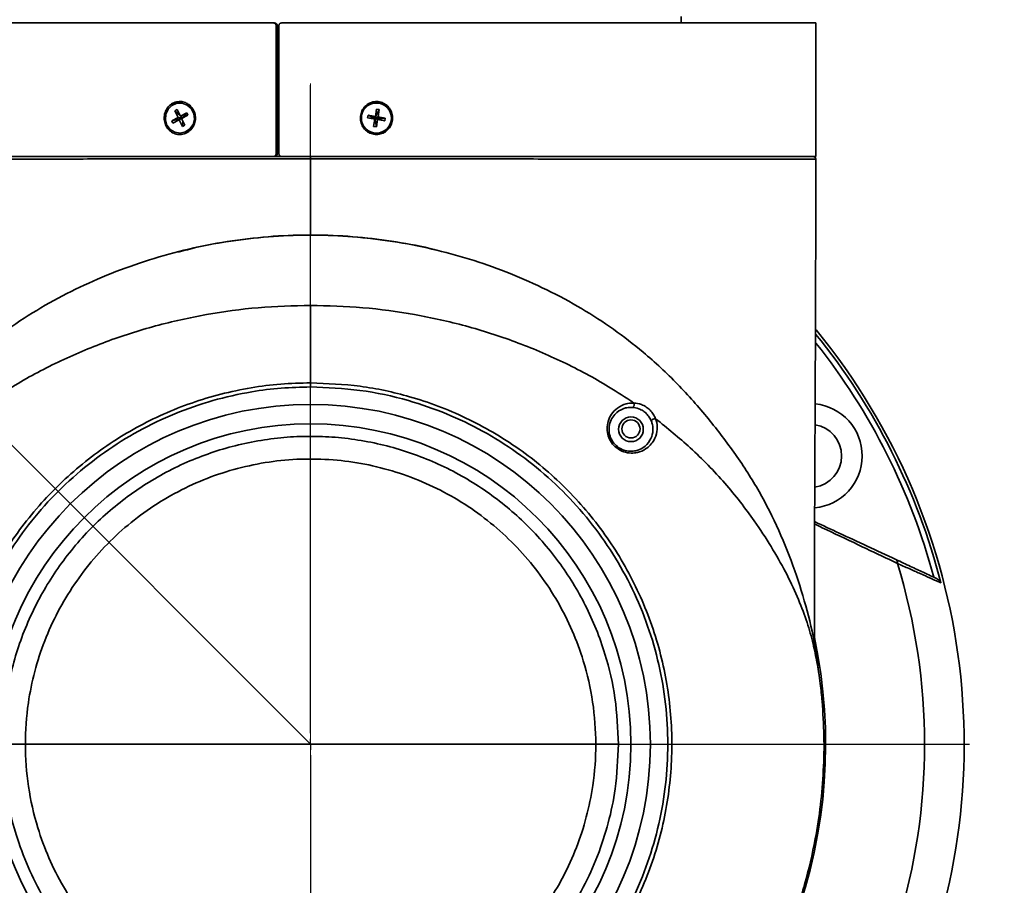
# Model space of a CAD drawing. Header units: millimetres. Extents: x 3 to 297, y 2 to 209.
# Tile 9 of 46: x 140.13 to 144.61, y 55.33 to 59.27. Entities that reach past the tile are written whole.
import ezdxf

# ---------------------------------------------------------------- set-up
doc = ezdxf.new("R2010")
doc.units = ezdxf.units.MM
doc.linetypes.add('CENTERX2', pattern=[20.32, 12.7, -2.54, 2.54, -2.54])
doc.layers.add('尺寸线', color=5, linetype='Continuous')
doc.styles.add('SLDTEXTSTYLE2', font='TXT', dxfattribs={"width": 0.7})
doc.dimstyles.new('SLDDIMSTYLE0', dxfattribs={"dimtxt": 3, "dimasz": 3, "dimexe": 0, "dimexo": 0.0625, "dimgap": 0.75, "dimtad": 0, "dimtih": 1, "dimtoh": 1, "dimdec": 1, "dimlfac": 40, "dimrnd": 1e-09, "dimzin": 12, "dimdsep": 46, "dimtxsty": 'SLDTEXTSTYLE2', "dimsah": 1, "dimcen": 0, "dimadec": 0, "dimazin": 3, "dimtfac": 1, "dimtdec": 1, "dimtofl": 0, "dimtmove": 0, "dimatfit": 3, "dimfxl": 0, "dimfrac": 2, "dimtolj": 1, "dimtzin": 12, "dimarcsym": 0})

# ---------------------------------------------------------------- blocks, each defined once
blk = doc.blocks.new('_D')
at = {"layer": '尺寸线'}
for p, q in [((108.7159, 88.7034), (94.9076, 88.7034)), ((113.6399, 83.7795), (108.7159, 88.7034)), ((141.4495, 55.9698), (113.6399, 83.7795))]:
    blk.add_line(p, q, dxfattribs=at)
blk.add_solid([(113.6399, 83.7795), (111.8368, 86.219), (111.2004, 85.5826)], dxfattribs=at)
at = {"layer": '尺寸线', "insert": (94.9076, 92.5706), "char_height": 3, "attachment_point": 1, "style": 'SLDTEXTSTYLE2'}
blk.add_mtext('R1573.2', dxfattribs=at)
blk = doc.blocks.new('SW_CENTERMARKSYMBOL_0')
at = {"layer": '尺寸线', "color": 0}
for p, q in [((0, 0.05), (0, 3)), ((-0.05, 0), (-3, 0)), ((0, 0), (-0.025, 0)), ((0, 0), (0, 0.025)), ((0, 0), (0, -0.025)), ((0, 0), (0.025, 0)), ((0.05, 0), (3, 0)), ((0, -0.05), (0, -3))]:
    blk.add_line(p, q, dxfattribs=at)

msp = doc.modelspace()

# ---------------------------------------------------------------- hatches: boundary and pattern name
at = {"layer": '尺寸线'}
h = msp.add_hatch(dxfattribs=at)
h.set_pattern_fill('DOTS', color=256, scale=2, style=0)
edge = h.paths.add_edge_path(flags=0)
edge.add_arc((141.44955, 55.96983), 39.32875, 0, 360)
edge = h.paths.add_edge_path(flags=0)
edge.add_arc((141.44955, 55.96983), 6.1375, 0, 360)

# ---------------------------------------------------------------- linework, layer by layer
at = {"color": 7, "linetype": 'Continuous', "lineweight": 35}
for p, q in [((141.28041, 59.25233), (139.14955, 59.25233)), ((141.28041, 59.25233), (141.28532, 59.25233)), ((143.74955, 59.25233), (141.31783, 59.25233)), ((143.13705, 59.25233), (143.13705, 59.28233)), ((143.74955, 58.64483), (143.74955, 59.25233)), ((141.29288, 58.65733), (141.29288, 59.23983)), ((141.29779, 59.23983), (141.29288, 59.23983)), ((141.29779, 58.65733), (141.29779, 59.23983)), ((141.30536, 59.23983), (141.30536, 58.65733)), ((141.30536, 59.05733), (141.29779, 59.05733)), ((141.30536, 59.04483), (141.29779, 59.04483)), ((141.29779, 58.94483), (141.30536, 58.94483)), ((141.30536, 58.93233), (141.29779, 58.93233)), ((140.84199, 58.85815), (140.8313, 58.85235)), ((140.8313, 58.85235), (140.84644, 58.82246)), ((140.8313, 58.85235), (140.85594, 58.83062)), ((140.85713, 58.82827), (140.84199, 58.85815)), ((140.85588, 58.88858), (140.85459, 58.88858)), ((141.7624, 58.85819), (141.74274, 58.81983)), ((141.75019, 58.86031), (141.74453, 58.82704)), ((141.74959, 58.88858), (141.74894, 58.88858)), ((141.7624, 58.85819), (141.75019, 58.86031)), ((141.75674, 58.82493), (141.7624, 58.85819)), ((140.84644, 58.82246), (140.81757, 58.80678)), ((140.81757, 58.80678), (140.86705, 58.81954)), ((140.81757, 58.80678), (140.82318, 58.79571)), ((140.82318, 58.79571), (140.85205, 58.81139)), ((140.8677, 58.81989), (140.84644, 58.82246)), ((140.85205, 58.81139), (140.86283, 58.81703)), ((140.85205, 58.81139), (140.8672, 58.7815)), ((140.886, 58.84394), (140.85713, 58.82827)), ((140.85713, 58.82827), (140.86793, 58.82002)), ((140.86274, 58.8172), (140.89161, 58.83287)), ((140.87789, 58.78731), (140.86274, 58.8172)), ((140.8672, 58.7815), (140.86785, 58.80711)), ((140.886, 58.84394), (140.86858, 58.82036)), ((140.89161, 58.83287), (140.886, 58.84394)), ((141.71155, 58.83275), (141.70946, 58.82043)), ((141.70946, 58.82043), (141.74244, 58.81472)), ((141.70946, 58.82043), (141.74274, 58.81983)), ((141.74453, 58.82704), (141.71155, 58.83275)), ((141.71155, 58.83275), (141.74274, 58.81983)), ((141.74244, 58.81472), (141.73678, 58.78146)), ((141.74244, 58.81472), (141.74274, 58.81983)), ((141.74274, 58.81983), (141.74453, 58.82704)), ((141.75674, 58.82493), (141.74274, 58.81983)), ((141.74899, 58.77935), (141.74274, 58.81983)), ((141.74274, 58.81983), (141.75465, 58.81261)), ((141.78972, 58.81923), (141.74274, 58.81983)), ((141.78763, 58.80691), (141.74274, 58.81983)), ((141.74899, 58.77935), (141.75465, 58.81261)), ((141.75465, 58.81261), (141.78763, 58.80691)), ((141.78972, 58.81923), (141.75674, 58.82493)), ((141.78763, 58.80691), (141.78972, 58.81923)), ((140.8672, 58.7815), (140.87789, 58.78731)), ((141.73678, 58.78146), (141.74899, 58.77935)), ((140.85459, 58.75108), (140.85588, 58.75108)), ((141.74894, 58.75108), (141.74959, 58.75108)), ((141.28041, 58.64483), (139.14955, 58.64483)), ((141.29288, 58.65733), (141.29779, 58.65733)), ((143.74955, 58.64483), (141.31783, 58.64483)), ((141.44955, 58.63354), (141.44955, 58.64483)), ((141.44955, 57.59588), (141.44955, 57.61438)), ((140.04821, 55.96983), (140.15133, 55.96983)), ((142.74777, 55.96983), (142.85088, 55.96983))]:
    msp.add_line(p, q, dxfattribs=at)
at = {"color": 7, "linetype": 'Continuous', "lineweight": 35, "flags": 128}
msp.add_lwpolyline([(140.79579, 58.78789), (140.8109, 58.76805), (140.83192, 58.75521), (140.856, 58.75109), (140.87989, 58.75626), (140.90036, 58.77001), (140.91465, 58.79049), (140.92083, 58.81493), (140.91807, 58.84003), (140.90673, 58.86241), (140.88835, 58.87903), (140.86541, 58.88766), (140.84101, 58.88712), (140.81845, 58.8775), (140.80076, 58.86009), (140.79035, 58.83724), (140.78861, 58.81204), (140.79579, 58.78789)], dxfattribs=at)
at = {"color": 7, "linetype": 'Continuous', "lineweight": 35}
for centre, radius in [((141.74919, 58.81957), 0.06853), ((141.44955, 55.96983), 1.54657), ((142.90795, 57.40323), 0.05625), ((141.44955, 55.96983), 1.45826), ((142.90795, 57.40502), 0.04125)]:
    msp.add_circle(centre, radius, dxfattribs=at)
for centre, radius, start, end in [((143.73695, 58.63233), 0.0125, 0.76885, 90.0364), ((141.44955, 55.96983), 2.975, 204.74835, 39.33708), ((141.44955, 55.96983), 2.96129, 14.36657, 39.08067), ((141.44955, 55.96983), 2.93683, 15.00033, 38.4334), ((143.72286, 57.28233), 0.2375, 275.25595, 84.3442), ((143.72286, 57.28233), 0.14375, 278.79437, 80.59588), ((144.10502, 56.79694), 0.01612, 345.14465, 55.4643), ((141.44955, 55.96983), 2.79497, 342.87538, 17.12462), ((141.44955, 55.96983), 2.34454, 180, 11.97082)]:
    msp.add_arc(centre, radius, start, end, dxfattribs=at)
for points, knots in [([(141.29288, 59.23983), (141.29275, 59.24123), (141.29247, 59.24404), (141.29032, 59.24779), (141.28716, 59.25062), (141.28365, 59.25211), (141.28133, 59.25227), (141.28041, 59.25233)], [0, 0, 0, 0, 0.2146909, 0.4293819, 0.6440725, 0.858763, 1, 1, 1, 1]), ([(141.28532, 59.25233), (141.28672, 59.25219), (141.28952, 59.25191), (141.29326, 59.24976), (141.29608, 59.24659), (141.29758, 59.24307), (141.29773, 59.24075), (141.29779, 59.23983)], [0, 0, 0, 0, 0.2146968, 0.4293937, 0.6440859, 0.8587761, 1, 1, 1, 1]), ([(141.31783, 59.25233), (141.31643, 59.25219), (141.31362, 59.25191), (141.30989, 59.24976), (141.30706, 59.24659), (141.30557, 59.24307), (141.30542, 59.24075), (141.30536, 59.23983)], [0, 0, 0, 0, 0.21469657, 0.42939336, 0.64408559, 0.85877603, 1, 1, 1, 1]), ([(140.89532, 58.88122), (140.90079, 58.8764), (140.91246, 58.86613), (140.92339, 58.84405), (140.92728, 58.81871), (140.92269, 58.79317), (140.91014, 58.77066), (140.89116, 58.7539), (140.86817, 58.74481), (140.84393, 58.7442), (140.82108, 58.75191), (140.80193, 58.76703), (140.78845, 58.78806), (140.7822, 58.81285), (140.7841, 58.83867), (140.79411, 58.86245), (140.81107, 58.88125), (140.83294, 58.89291), (140.85696, 58.89612), (140.87868, 58.89169), (140.89038, 58.88432), (140.89532, 58.88122)], [0, 0, 0, 0, 0.0474849, 0.1011169, 0.1554934, 0.2103525, 0.265204, 0.3195487, 0.3730732, 0.4258246, 0.4782236, 0.5308572, 0.5841832, 0.6383328, 0.6930883, 0.7479991, 0.802549, 0.8563446, 0.9093081, 0.9617562, 1, 1, 1, 1]), ([(141.70767, 58.88122), (141.71403, 58.88498), (141.72747, 58.89294), (141.75146, 58.89614), (141.77566, 58.89146), (141.79701, 58.87885), (141.81321, 58.85975), (141.8225, 58.83603), (141.82363, 58.81024), (141.81626, 58.78537), (141.80116, 58.76446), (141.78019, 58.75004), (141.75595, 58.74367), (141.73122, 58.74583), (141.70864, 58.75608), (141.69051, 58.77332), (141.6788, 58.79584), (141.67499, 58.82131), (141.67983, 58.84671), (141.69147, 58.86762), (141.70283, 58.87716), (141.70767, 58.88122)], [0, 0, 0, 0, 0.0474943, 0.1004432, 0.1529032, 0.2053858, 0.2584263, 0.312286, 0.366865, 0.4217787, 0.4765143, 0.5306107, 0.5838573, 0.636433, 0.6888437, 0.7416651, 0.7952623, 0.8496468, 0.9045082, 0.9593555, 1, 1, 1, 1]), ([(141.44955, 58.63354), (141.42, 58.63354), (141.33131, 58.63354), (141.18342, 58.63355), (141.00758, 58.63354), (140.83403, 58.63352), (140.66311, 58.63347), (140.4953, 58.63339), (140.33061, 58.63328), (140.17103, 58.63316), (140.01721, 58.63302), (139.87161, 58.63288), (139.73668, 58.63278), (139.6141, 58.63268), (139.50394, 58.6326), (139.40637, 58.63253), (139.32379, 58.63247), (139.25693, 58.63241), (139.2054, 58.63237), (139.17007, 58.63234), (139.15133, 58.63232), (139.15138, 58.63232), (139.1514, 58.63232)], [0, 0, 0, 0, 0.0244926, 0.0735066, 0.1228138, 0.1718325, 0.2211522, 0.2714173, 0.3220077, 0.3740693, 0.4264868, 0.4800113, 0.5339113, 0.5867476, 0.6399474, 0.6942952, 0.7490416, 0.8020318, 0.8553914, 0.9099139, 0.9648372, 1, 1, 1, 1]), ([(141.28041, 58.64483), (141.28182, 58.64497), (141.28462, 58.64524), (141.28836, 58.6474), (141.29118, 58.65057), (141.29267, 58.65408), (141.29282, 58.65641), (141.29288, 58.65733)], [0, 0, 0, 0, 0.2146966, 0.4293934, 0.6440856, 0.858776, 1, 1, 1, 1]), ([(141.28041, 58.64483), (141.30739, 58.64483), (141.36365, 58.64483), (141.42014, 58.64483), (141.44955, 58.64483)], [0, 0, 0, 0, 0.4794591, 1, 1, 1, 1]), ([(141.29779, 58.65733), (141.29765, 58.65592), (141.29737, 58.65311), (141.29522, 58.64937), (141.29206, 58.64654), (141.28855, 58.64504), (141.28624, 58.64489), (141.28532, 58.64483)], [0, 0, 0, 0, 0.21469074, 0.42938149, 0.64407187, 0.85876219, 1, 1, 1, 1]), ([(141.30536, 58.65733), (141.30549, 58.65592), (141.30577, 58.65311), (141.30792, 58.64937), (141.31109, 58.64654), (141.3146, 58.64504), (141.31691, 58.64489), (141.31783, 58.64483)], [0, 0, 0, 0, 0.21469094, 0.42938189, 0.64407249, 0.85876304, 1, 1, 1, 1]), ([(141.44955, 58.64483), (141.52176, 58.64483), (141.66634, 58.64483), (141.8812, 58.64483), (142.10605, 58.64483), (142.33748, 58.64483), (142.57076, 58.64483), (142.7894, 58.64483), (142.99013, 58.64483), (143.17125, 58.64483), (143.33094, 58.64483), (143.4663, 58.64483), (143.57618, 58.64483), (143.65977, 58.64483), (143.71252, 58.64483), (143.73731, 58.64483), (143.73428, 58.64483), (143.73347, 58.64483)], [0, 0, 0, 0, 0.060246, 0.1206258, 0.1808667, 0.2529568, 0.3252876, 0.3973824, 0.4692159, 0.5412776, 0.613112, 0.6851167, 0.7573514, 0.8293548, 0.9014239, 0.973724, 1, 1, 1, 1]), ([(143.74838, 58.63232), (143.74873, 58.63232), (143.75121, 58.63231), (143.74026, 58.63233), (143.71409, 58.63235), (143.66989, 58.63239), (143.61054, 58.63244), (143.53602, 58.6325), (143.44552, 58.63256), (143.34068, 58.63264), (143.22325, 58.63273), (143.09377, 58.63283), (142.95094, 58.63295), (142.79738, 58.63309), (142.63503, 58.63323), (142.46434, 58.63335), (142.28401, 58.63345), (142.10742, 58.63351), (141.93808, 58.63354), (141.77762, 58.63355), (141.61442, 58.63355), (141.5046, 58.63354), (141.44955, 58.63354)], [0, 0, 0, 0, 0.0085304, 0.0619852, 0.1166041, 0.1716261, 0.2246605, 0.2780652, 0.3326386, 0.3876152, 0.4405339, 0.4938183, 0.5482535, 0.6030842, 0.6561628, 0.7096198, 0.7642807, 0.8193614, 0.8640624, 0.9089904, 0.9543794, 1, 1, 1, 1]), ([(141.44955, 58.63354), (141.44955, 58.58627), (141.44955, 58.49888), (141.44955, 58.38683), (141.44955, 58.31819), (141.44955, 58.28951), (141.44955, 58.28582)], [0, 0, 0, 0, 0.39749383, 0.73472957, 0.96586695, 1, 1, 1, 1]), ([(143.74321, 56.42173), (143.74318, 56.42719), (143.74299, 56.46158), (143.74287, 56.52998), (143.74281, 56.65298), (143.74313, 56.80364), (143.74367, 56.95212), (143.74418, 57.07021), (143.74458, 57.159), (143.74497, 57.24055), (143.74532, 57.31505), (143.74568, 57.3912), (143.74605, 57.47009), (143.74645, 57.55886), (143.74688, 57.6569), (143.74735, 57.77207), (143.74786, 57.90602), (143.74837, 58.06067), (143.74885, 58.23824), (143.74925, 58.43132), (143.74938, 58.5655), (143.74945, 58.63232)], [0, 0, 0, 0, 0.0074151, 0.0467161, 0.0928514, 0.174391, 0.2511857, 0.2943368, 0.3346423, 0.3716828, 0.4050052, 0.4357386, 0.475018, 0.5120713, 0.5562089, 0.6080595, 0.668364, 0.7379862, 0.8179245, 0.9093248, 1, 1, 1, 1]), ([(143.76267, 56.28898), (143.75885, 56.32319), (143.74801, 56.42011), (143.71158, 56.57763), (143.65552, 56.76185), (143.58327, 56.9434), (143.49447, 57.12108), (143.38566, 57.29037), (143.2611, 57.45349), (143.12295, 57.61053), (142.97728, 57.74623), (142.82951, 57.85983), (142.68292, 57.95498), (142.52604, 58.03984), (142.36233, 58.11264), (142.19478, 58.17269), (142.0232, 58.22072), (141.84598, 58.25664), (141.66539, 58.27954), (141.48391, 58.28887), (141.30225, 58.28469), (141.12063, 58.2668), (140.93903, 58.23518), (140.75944, 58.18981), (140.58492, 58.13145), (140.41829, 58.06137), (140.25887, 57.97971), (140.10663, 57.88567), (139.94642, 57.76748), (139.78612, 57.62168), (139.62978, 57.44469), (139.48822, 57.25528), (139.39443, 57.09996), (139.32886, 56.96726), (139.28228, 56.86062), (139.23348, 56.72844), (139.19192, 56.59233), (139.15916, 56.45201), (139.13912, 56.33699), (139.13208, 56.26856), (139.12997, 56.24802)], [0, 0, 0, 0, 0.0164906, 0.0467309, 0.0769737, 0.107914, 0.1388446, 0.1698374, 0.2008503, 0.2327176, 0.2645701, 0.2897101, 0.31485, 0.340715, 0.3665807, 0.3913262, 0.4160712, 0.4415026, 0.4669329, 0.4918794, 0.5170113, 0.5424048, 0.5677994, 0.5939579, 0.6201171, 0.6455293, 0.6709411, 0.697094, 0.7232466, 0.7584127, 0.7935993, 0.8301544, 0.8666787, 0.8776081, 0.8994728, 0.9214001, 0.9442108, 0.96702, 0.9901045, 1, 1, 1, 1]), ([(140.84655, 58.20939), (140.87489, 58.217), (140.96321, 58.24071), (141.116, 58.26617), (141.30024, 58.28526), (141.48338, 58.28932), (141.66296, 58.28043), (141.83995, 58.25682), (141.95846, 58.23612), (142.01662, 58.2199), (142.01826, 58.21944)], [0, 0, 0, 0, 0.07493049, 0.23349471, 0.39205103, 0.54329737, 0.69567832, 0.84565768, 0.99564376, 1, 1, 1, 1]), ([(141.44955, 57.96684), (141.37017, 57.96484), (141.21144, 57.96083), (140.97524, 57.92846), (140.74293, 57.87689), (140.5165, 57.8045), (140.29845, 57.71185), (140.11885, 57.61591), (140.01559, 57.5478), (139.97743, 57.52262)], [0, 0, 0, 0, 0.1518385, 0.3036508, 0.4555156, 0.607352, 0.7591734, 0.910993, 1, 1, 1, 1]), ([(141.44955, 57.61438), (141.44955, 57.66126), (141.44955, 57.74865), (141.44955, 57.86784), (141.44955, 57.93533), (141.44955, 57.96684)], [0, 0, 0, 0, 0.38137863, 0.71110534, 1, 1, 1, 1]), ([(142.92166, 57.52262), (142.8835, 57.5478), (142.78025, 57.61591), (142.60065, 57.71185), (142.3826, 57.8045), (142.15617, 57.87688), (141.92387, 57.92846), (141.68767, 57.96083), (141.52892, 57.96484), (141.44955, 57.96684)], [0, 0, 0, 0, 0.0890037, 0.2408166, 0.3926461, 0.54449, 0.696328, 0.8481531, 1, 1, 1, 1]), ([(141.44955, 54.32536), (141.37401, 54.32837), (141.22183, 54.33442), (141.02792, 54.37695), (140.86821, 54.42946), (140.74124, 54.48357), (140.61782, 54.54888), (140.50095, 54.62414), (140.39111, 54.70876), (140.28919, 54.80179), (140.19435, 54.90429), (140.10898, 55.01399), (140.03334, 55.1302), (139.96796, 55.25172), (139.9124, 55.37984), (139.86815, 55.51161), (139.83519, 55.64647), (139.81377, 55.78278), (139.80374, 55.92207), (139.8056, 56.06089), (139.81914, 56.19906), (139.84405, 56.33478), (139.88069, 56.46953), (139.9284, 56.59992), (139.98691, 56.72581), (140.05534, 56.84564), (140.13452, 56.96067), (140.2227, 57.06791), (140.31947, 57.16722), (140.42368, 57.25767), (140.53647, 57.34001), (140.65531, 57.4121), (140.77965, 57.47386), (140.90794, 57.52467), (141.04162, 57.56508), (141.17714, 57.59349), (141.31371, 57.61114), (141.40417, 57.6133), (141.44955, 57.61438)], [0, 0, 0, 0, 0.04384667, 0.08833293, 0.11470514, 0.14145364, 0.16839327, 0.19572564, 0.22209784, 0.24884635, 0.27578597, 0.30311835, 0.32949055, 0.35623905, 0.38317868, 0.41051105, 0.43688326, 0.46372724, 0.49057122, 0.51790359, 0.5442758, 0.57111978, 0.59796376, 0.62529613, 0.65166833, 0.67851232, 0.7053563, 0.73268867, 0.75906087, 0.78580938, 0.812749, 0.84008138, 0.86645358, 0.89329756, 0.92014154, 0.94747392, 0.97364747, 1, 1, 1, 1]), ([(141.44955, 57.59588), (141.40483, 57.59481), (141.3154, 57.59266), (141.16612, 57.57347), (141.00325, 57.53689), (140.83024, 57.47683), (140.66492, 57.39805), (140.50975, 57.30077), (140.36634, 57.18691), (140.23642, 57.05783), (140.12219, 56.91467), (140.02455, 56.75975), (139.94468, 56.59494), (139.88428, 56.42205), (139.84343, 56.24355), (139.82261, 56.06159), (139.82284, 55.87845), (139.84338, 55.69648), (139.88397, 55.5179), (139.94481, 55.34515), (140.02441, 55.18025), (140.12183, 55.02516), (140.23642, 54.88229), (140.36612, 54.75303), (140.50938, 54.63892), (140.6648, 54.54207), (140.82998, 54.46293), (141.01648, 54.39836), (141.22386, 54.35305), (141.37432, 54.34693), (141.44955, 54.34387)], [0, 0, 0, 0, 0.0262694, 0.0525388, 0.088297, 0.1241692, 0.1599274, 0.1956856, 0.2315578, 0.267316, 0.3030741, 0.3389464, 0.3747045, 0.4104627, 0.4463349, 0.4820931, 0.5178513, 0.5537235, 0.5894817, 0.6252399, 0.6611121, 0.6968703, 0.7326285, 0.7685007, 0.8042589, 0.8400171, 0.8758893, 0.9116475, 0.9558237, 1, 1, 1, 1]), ([(141.44955, 57.61438), (141.52509, 57.61138), (141.67727, 57.60533), (141.87117, 57.56279), (142.03088, 57.51029), (142.15785, 57.45618), (142.28127, 57.39087), (142.39814, 57.31561), (142.50812, 57.23089), (142.61, 57.13783), (142.70484, 57.03533), (142.79011, 56.92576), (142.86575, 56.80955), (142.93113, 56.68803), (142.9867, 56.55991), (143.03095, 56.42814), (143.06386, 56.29344), (143.08532, 56.15713), (143.09535, 56.01785), (143.09349, 55.87885), (143.07995, 55.74069), (143.05504, 55.60497), (143.0184, 55.47021), (142.97069, 55.33983), (142.91225, 55.21409), (142.84385, 55.09424), (142.76467, 54.97921), (142.67639, 54.87184), (142.57951, 54.77241), (142.47528, 54.68199), (142.36249, 54.59965), (142.24378, 54.52765), (142.11945, 54.46589), (141.99116, 54.41507), (141.85747, 54.37467), (141.72196, 54.34626), (141.58538, 54.32861), (141.49493, 54.32645), (141.44955, 54.32536)], [0, 0, 0, 0, 0.0438467, 0.0883329, 0.1147051, 0.1414536, 0.1683933, 0.1957256, 0.2220978, 0.2489418, 0.2757858, 0.3031182, 0.3294904, 0.3562389, 0.3831785, 0.4105109, 0.4368831, 0.4636316, 0.4905712, 0.5179036, 0.5442758, 0.5711198, 0.5979638, 0.6252961, 0.6516683, 0.6784168, 0.7053565, 0.7326888, 0.759061, 0.785905, 0.812749, 0.8400814, 0.8664536, 0.8932976, 0.9201415, 0.9474739, 0.9736475, 1, 1, 1, 1]), ([(141.44955, 54.34387), (141.49426, 54.34494), (141.5837, 54.34709), (141.73297, 54.36627), (141.89584, 54.40285), (142.06885, 54.46291), (142.23417, 54.54169), (142.38935, 54.63897), (142.53276, 54.75284), (142.66268, 54.88192), (142.7769, 55.02508), (142.87454, 55.17999), (142.95441, 55.3448), (143.01481, 55.5177), (143.05567, 55.6962), (143.07648, 55.87816), (143.07625, 56.0613), (143.05571, 56.24326), (143.01513, 56.42185), (142.95429, 56.59459), (142.87468, 56.7595), (142.77727, 56.91459), (142.66268, 57.05746), (142.53297, 57.18672), (142.38971, 57.30082), (142.2343, 57.39768), (142.06911, 57.47682), (141.88261, 57.54139), (141.67524, 57.5867), (141.52478, 57.59282), (141.44955, 57.59588)], [0, 0, 0, 0, 0.0262694, 0.0525388, 0.088297, 0.1241692, 0.1599274, 0.1956856, 0.2315578, 0.267316, 0.3030741, 0.3389464, 0.3747045, 0.4104627, 0.4463349, 0.4820931, 0.5178513, 0.5537235, 0.5894817, 0.6252399, 0.6611121, 0.6968703, 0.7326285, 0.7685007, 0.8042589, 0.8400171, 0.8758893, 0.9116475, 0.9558237, 1, 1, 1, 1]), ([(143.02011, 57.45134), (143.02196, 57.44571), (143.02865, 57.42527), (143.02824, 57.39106), (143.01325, 57.34875), (142.98194, 57.31463), (142.94277, 57.29732), (142.9077, 57.2935), (142.87447, 57.29915), (142.84251, 57.31616), (142.81803, 57.34203), (142.80309, 57.37307), (142.798, 57.40683), (142.80316, 57.44143), (142.81932, 57.47468), (142.84746, 57.5035), (142.87676, 57.5173), (142.90264, 57.5226), (142.9146, 57.52261), (142.92166, 57.52262)], [0, 0, 0, 0, 0.0296756, 0.1076339, 0.1901408, 0.2909497, 0.3602836, 0.405458, 0.4580454, 0.510511, 0.5601175, 0.6085399, 0.6585172, 0.7126854, 0.7740645, 0.8462432, 0.9326253, 0.9601779, 1, 1, 1, 1]), ([(142.91415, 57.50304), (142.90795, 57.50309), (142.89746, 57.50318), (142.87307, 57.4984), (142.84766, 57.4859), (142.8239, 57.46009), (142.81081, 57.43293), (142.80648, 57.40255), (142.81116, 57.37279), (142.82452, 57.34535), (142.84626, 57.3224), (142.87452, 57.3072), (142.90379, 57.30203), (142.9346, 57.30517), (142.96891, 57.32021), (142.99592, 57.34992), (143.00861, 57.38678), (143.00877, 57.41665), (143.0027, 57.4348), (143.00104, 57.43976)], [0, 0, 0, 0, 0.0404359, 0.0684506, 0.1683509, 0.2288015, 0.2900781, 0.3436939, 0.3928295, 0.4402339, 0.488721, 0.5400724, 0.5917717, 0.6364616, 0.7056379, 0.8073795, 0.8912314, 0.9702437, 1, 1, 1, 1]), ([(143.00104, 57.43976), (142.99816, 57.44607), (142.99279, 57.45782), (142.97907, 57.47452), (142.9622, 57.48815), (142.93968, 57.49954), (142.92381, 57.50172), (142.91415, 57.50304)], [0, 0, 0, 0, 0.1842595, 0.34341253, 0.50243442, 0.69720653, 1, 1, 1, 1]), ([(142.92167, 57.52262), (142.92167, 57.52262), (142.93247, 57.52206), (142.95105, 57.51858), (142.97642, 57.50609), (142.99545, 57.49073), (143.01058, 57.47203), (143.01737, 57.45846), (143.02011, 57.45135), (143.02011, 57.45135)], [0, 0, 0, 0, 0.00001066, 0.29792226, 0.49266022, 0.65388026, 0.81538054, 0.99998934, 1, 1, 1, 1]), ([(143.77814, 56.16595), (143.7757, 56.19096), (143.77081, 56.24099), (143.75656, 56.33707), (143.73535, 56.43747), (143.70707, 56.53519), (143.66644, 56.6415), (143.61288, 56.75377), (143.54724, 56.8693), (143.45858, 57.00559), (143.33872, 57.15899), (143.18717, 57.3164), (143.07365, 57.4081), (143.02011, 57.45134)], [0, 0, 0, 0, 0.111155, 0.2223182, 0.297559, 0.372774, 0.4480018, 0.5232337, 0.5984635, 0.6737113, 0.7865211, 0.8993217, 1, 1, 1, 1]), ([(140.04821, 55.96983), (140.05096, 56.0378), (140.05528, 56.14465), (140.08326, 56.28779), (140.11448, 56.40126), (140.15582, 56.51272), (140.20642, 56.62027), (140.2654, 56.72217), (140.33258, 56.81884), (140.40844, 56.91035), (140.4918, 56.99509), (140.58118, 57.07172), (140.67657, 57.1407), (140.77845, 57.20195), (140.88516, 57.25431), (140.99486, 57.29704), (141.10771, 57.33056), (141.22412, 57.35463), (141.34215, 57.36872), (141.4598, 57.37273), (141.57739, 57.367), (141.6952, 57.35118), (141.81124, 57.32541), (141.92359, 57.29025), (142.03266, 57.24592), (142.13859, 57.192), (142.23956, 57.12927), (142.33394, 57.0589), (142.42218, 56.98097), (142.50429, 56.89503), (142.57881, 56.80242), (142.64458, 56.70477), (142.70204, 56.60203), (142.75113, 56.49374), (142.80046, 56.35363), (142.84184, 56.17879), (142.84785, 56.03999), (142.85088, 55.96983)], [0, 0, 0, 0, 0.04629059, 0.07275543, 0.09922028, 0.12645398, 0.15368769, 0.18015253, 0.20661737, 0.23385108, 0.26108478, 0.28754963, 0.31401447, 0.34124818, 0.36848188, 0.39494673, 0.42141157, 0.44864528, 0.47587898, 0.50234382, 0.52880867, 0.55604237, 0.58327608, 0.60974092, 0.63620577, 0.66343947, 0.69067318, 0.71713802, 0.74360286, 0.77083657, 0.79807027, 0.82453512, 0.85099996, 0.87823367, 0.90546737, 0.95221015, 1, 1, 1, 1]), ([(142.74777, 55.96983), (142.74777, 55.96983), (142.74777, 56.03406), (142.73804, 56.1627), (142.69898, 56.33605), (142.64277, 56.48787), (142.5771, 56.6185), (142.49734, 56.74105), (142.40403, 56.85363), (142.29882, 56.95515), (142.18299, 57.0444), (142.05768, 57.11975), (141.9248, 57.18073), (141.78596, 57.2266), (141.64277, 57.25622), (141.49719, 57.26978), (141.35099, 57.26711), (141.20607, 57.24766), (141.06422, 57.21227), (140.92714, 57.16136), (140.79683, 57.09504), (140.67468, 57.01469), (140.56219, 56.92127), (140.46117, 56.81555), (140.37251, 56.6993), (140.29727, 56.57392), (140.23695, 56.44072), (140.19175, 56.30167), (140.15942, 56.14443), (140.15133, 56.03274), (140.15133, 55.96983), (140.15133, 55.96983)], [0, 0, 0, 0, 0.0000004, 0.0472766, 0.0945528, 0.1303125, 0.1661863, 0.201946, 0.2377057, 0.2735794, 0.3093392, 0.3450989, 0.3809726, 0.4167323, 0.452492, 0.4883658, 0.5241255, 0.5598852, 0.5957589, 0.6315186, 0.6672784, 0.7031521, 0.7389118, 0.7746715, 0.8105453, 0.846305, 0.8820647, 0.9179384, 0.9536981, 0.9999996, 1, 1, 1, 1]), ([(144.1206, 56.79281), (144.10857, 56.79853), (144.04838, 56.82713), (143.93328, 56.88187), (143.81973, 56.93592), (143.75542, 56.96655), (143.74377, 56.9721)], [0, 0, 0, 0, 0.0923514, 0.4618114, 0.9024614, 1, 1, 1, 1]), ([(143.74381, 56.98292), (143.78087, 56.96564), (143.89887, 56.91062), (144.02657, 56.85107), (144.11416, 56.81023)], [0, 0, 0, 0, 0.3140444, 1, 1, 1, 1]), ([(144.11416, 56.81023), (144.13678, 56.79968), (144.18256, 56.77833), (144.23468, 56.75403), (144.27349, 56.73593), (144.29133, 56.72761), (144.29868, 56.72418), (144.29892, 56.72407)], [0, 0, 0, 0, 0.27857691, 0.56395583, 0.77616839, 0.99271923, 1, 1, 1, 1]), ([(144.31823, 56.7046), (144.30974, 56.70839), (144.29251, 56.71609), (144.25639, 56.73223), (144.21653, 56.75003), (144.17468, 56.7687), (144.13871, 56.78474), (144.1206, 56.79281)], [0, 0, 0, 0, 0.23298835, 0.47291894, 0.60325404, 0.80026322, 1, 1, 1, 1]), ([(144.31823, 56.7046), (144.31821, 56.70463), (144.31795, 56.7052), (144.31564, 56.7099), (144.31033, 56.71732), (144.30227, 56.72209), (144.29892, 56.72407)], [0, 0, 0, 0, 0.0049284, 0.0738644, 0.6151412, 1, 1, 1, 1]), ([(139.12095, 56.16595), (139.1167, 56.09181), (139.10817, 55.94301), (139.12263, 55.71772), (139.15783, 55.49159), (139.21579, 55.26941), (139.29513, 55.05395), (139.39593, 54.84553), (139.52015, 54.64315), (139.66206, 54.45789), (139.81763, 54.29167), (139.98478, 54.14364), (140.171, 54.00843), (140.36274, 53.89666), (140.55421, 53.80769), (140.74278, 53.73875), (140.94128, 53.68517), (141.0809, 53.66057), (141.16166, 53.65019), (141.20879, 53.6445), (141.30682, 53.63514), (141.39632, 53.63343), (141.44955, 53.63242)], [0, 0, 0, 0, 0.0613856, 0.1231974, 0.1863633, 0.2500049, 0.3114004, 0.3732691, 0.4367262, 0.5007795, 0.5569312, 0.6135668, 0.671869, 0.7308123, 0.7789113, 0.8274244, 0.8773235, 0.927734, 0.9293581, 0.9358546, 0.9618492, 1, 1, 1, 1]), ([(141.44955, 53.63242), (141.49981, 53.63335), (141.60063, 53.63524), (141.76755, 53.65206), (141.94945, 53.68351), (142.14522, 53.73527), (142.33733, 53.80433), (142.5301, 53.89344), (142.71953, 54.00323), (142.90374, 54.1352), (143.07482, 54.28483), (143.23245, 54.4525), (143.37362, 54.63593), (143.49731, 54.83488), (143.60081, 55.04591), (143.65688, 55.19716), (143.68681, 55.29321), (143.71338, 55.38298), (143.74563, 55.52054), (143.77211, 55.69378), (143.78518, 55.85014), (143.78847, 56.00784), (143.78159, 56.11319), (143.77814, 56.16595)], [0, 0, 0, 0, 0.0360296, 0.0722601, 0.1203083, 0.1688189, 0.2187602, 0.2691757, 0.3252209, 0.3818524, 0.440246, 0.4992018, 0.5605145, 0.6223801, 0.6859065, 0.7499687, 0.7536176, 0.7682143, 0.826645, 0.8696122, 0.9127258, 0.9562873, 1, 1, 1, 1]), ([(142.85088, 55.96983), (142.84809, 55.90185), (142.84314, 55.78138), (142.80701, 55.61162), (142.75852, 55.46153), (142.69333, 55.31775), (142.61214, 55.18241), (142.51643, 55.05692), (142.40739, 54.94281), (142.28596, 54.84198), (142.15411, 54.75524), (142.01344, 54.68365), (141.86548, 54.6287), (141.71236, 54.59049), (141.55593, 54.5695), (141.39811, 54.56662), (141.24098, 54.58126), (141.08641, 54.61323), (140.93654, 54.66275), (140.79311, 54.72857), (140.65784, 54.8099), (140.53281, 54.90623), (140.41925, 55.01582), (140.31852, 55.13734), (140.23245, 55.26963), (140.16148, 55.41064), (140.10114, 55.57451), (140.05729, 55.76166), (140.05124, 55.90044), (140.04821, 55.96983)], [0, 0, 0, 0, 0.0463019, 0.0820616, 0.1179353, 0.153695, 0.1894547, 0.2253285, 0.2610882, 0.2968479, 0.3327216, 0.3684814, 0.4042411, 0.4401148, 0.4758745, 0.5116342, 0.547508, 0.5832677, 0.6190274, 0.6549011, 0.6906609, 0.7264206, 0.7622943, 0.798054, 0.8338137, 0.8696875, 0.9054472, 0.9527236, 1, 1, 1, 1]), ([(140.15133, 55.96983), (140.15133, 55.96983), (140.15133, 55.90559), (140.16105, 55.77695), (140.20011, 55.6036), (140.25632, 55.45178), (140.322, 55.32116), (140.40175, 55.1986), (140.49507, 55.08602), (140.60027, 54.9845), (140.7161, 54.89525), (140.84141, 54.81991), (140.97429, 54.75893), (141.11313, 54.71305), (141.25633, 54.68343), (141.4019, 54.66988), (141.5481, 54.67254), (141.69302, 54.69199), (141.83488, 54.72738), (141.97195, 54.77829), (142.10227, 54.84462), (142.22441, 54.92497), (142.33691, 55.01838), (142.43792, 55.1241), (142.52658, 55.24035), (142.60182, 55.36574), (142.66214, 55.49893), (142.70734, 55.63799), (142.73967, 55.79523), (142.74777, 55.90692), (142.74777, 55.96983), (142.74777, 55.96983)], [0, 0, 0, 0, 0.0000004, 0.0472766, 0.0945528, 0.1303125, 0.1661863, 0.201946, 0.2377057, 0.2735794, 0.3093392, 0.3450989, 0.3809726, 0.4167323, 0.452492, 0.4883658, 0.5241255, 0.5598852, 0.5957589, 0.6315186, 0.6672784, 0.7031521, 0.7389118, 0.7746715, 0.8105453, 0.846305, 0.8820647, 0.9179384, 0.9536981, 0.9999996, 1, 1, 1, 1]), ([(141.44955, 55.96983), (141.33184, 55.96983), (141.09339, 55.96983), (140.7585, 55.96983), (140.44337, 55.96983), (140.24922, 55.96983), (140.15133, 55.96983)], [0, 0, 0, 0, 0.2713181, 0.5496491, 0.7729432, 1, 1, 1, 1]), ([(142.74777, 55.96983), (142.62343, 55.96983), (142.37744, 55.96983), (142.03659, 55.96983), (141.72811, 55.96983), (141.54177, 55.96983), (141.44955, 55.96983)], [0, 0, 0, 0, 0.28833509, 0.57045643, 0.78742336, 1, 1, 1, 1])]:
    msp.add_open_spline(points, degree=3, knots=knots, dxfattribs=at)
for points in [[(142.92166, 57.52262), (142.92199, 57.52162), (142.92264, 57.51962), (142.9229, 57.51616), (142.92259, 57.51269), (142.92168, 57.50943), (142.92026, 57.50663), (142.91844, 57.50452), (142.91634, 57.50319), (142.91488, 57.50309), (142.91415, 57.50304)], [(143.00104, 57.43976), (143.00093, 57.44036), (143.00071, 57.44154), (143.00175, 57.44369), (143.00373, 57.44586), (143.00654, 57.4479), (143.00991, 57.44962), (143.01353, 57.45084), (143.01711, 57.4515), (143.01911, 57.4514), (143.02011, 57.45134)]]:
    msp.add_open_spline(points, degree=3, dxfattribs=at)
at = {"layer": '尺寸线', "linetype": 'CENTERX2', "lineweight": 18, "ltscale": 0.375}
msp.add_line((141.44955, 52.30897), (141.44955, 65.8613), dxfattribs=at)
at = {"layer": '尺寸线'}
for radius in [39.32875, 6.1375]:
    msp.add_circle((141.44955, 55.96983), radius, dxfattribs=at)

# ---------------------------------------------------------------- block references
msp.add_blockref('SW_CENTERMARKSYMBOL_0', (141.44955, 55.96983), dxfattribs=at)

# ---------------------------------------------------------------- dimensions: what is measured, and where the dimension line sits
dim = msp.add_radius_dim(center=(141.449546, 55.969827), mpoint=(113.63992, 83.779453), dimstyle='SLDDIMSTYLE0', dxfattribs=at)
dim.commit()
dim.dimension.update_dxf_attribs({"geometry": '_D', "text_midpoint": (101.018011, 90.449279), "dimtype": 164})

doc.saveas('drawing.dxf')
